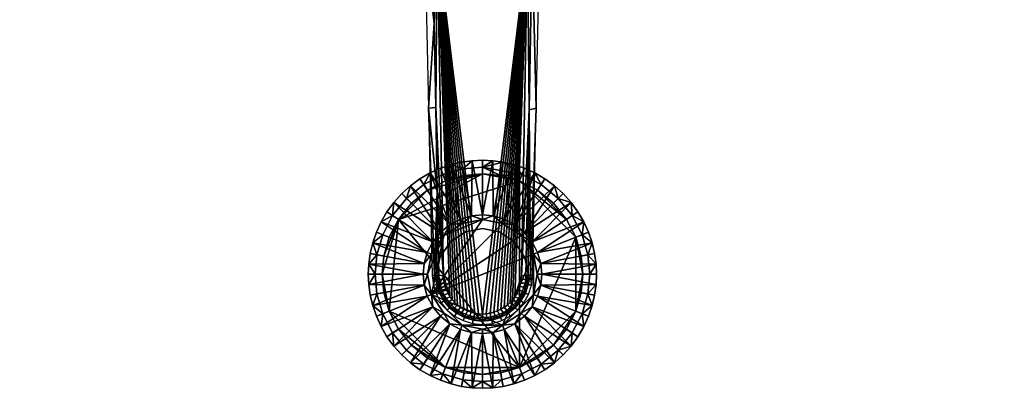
# Model space of a CAD drawing. Header units: millimetres. Extents: x -347 to 347, y -364 to 299.
# Tile 4 of 256: x -101 to 114, y -364 to -283. Entities that reach past the tile are written whole.
import ezdxf

# ---------------------------------------------------------------- set-up
doc = ezdxf.new("R2010")
doc.units = ezdxf.units.MM
doc.header["$MEASUREMENT"] = 0
doc.layers.add('nozky', color=250, linetype='Continuous')
doc.layers.add('podnoz', color=7, linetype='Continuous')

msp = doc.modelspace()

# ---------------------------------------------------------------- meshes
at = {"layer": 'nozky'}
mesh = msp.add_polyface(dxfattribs=at)
corners = [(8.1, -318.54), (-18.41, -326.96), (0, -317), (-12.04, -320.59), (-15.56, -323.44), (-8.1, -318.54), (-4, -317.37), (-8.1, -318.54), (-12.04, -320.59), (-12.86, -319.33, 1.5), (-8.65, -317.15, 1.5), (0, -317), (-4, -317.37), (-4.28, -315.89, 1.5), (0, -315.5, 1.5), (-15.56, -323.44), (-16.62, -322.38, 1.5), (-15.76, -319.59, 3), (-13.68, -318.08, 3), (-9.2, -315.76, 3), (-6.88, -314.96, 3), (-2.25, -314.1, 3), (0, -314, 3), (-11.48, -316.79, 3), (-19.67, -326.14, 1.5), (-19.41, -323.24, 3), (-17.68, -321.32, 3), (-4.55, -314.42, 3), (-19.41, -323.24, 3), (-20.92, -325.32, 3), (-20.92, -325.32, 8), (-19.41, -323.24, 8), (-15.76, -319.59, 3), (-17.68, -321.32, 3), (-17.68, -321.32, 8), (-15.76, -319.59, 8), (-11.48, -316.79, 3), (-13.68, -318.08, 3), (-13.68, -318.08, 8), (-11.48, -316.79, 8), (-6.88, -314.96, 3), (-9.2, -315.76, 3), (-9.2, -315.76, 8), (-6.88, -314.96, 8), (-2.25, -314.1, 3), (-4.55, -314.42, 3), (-4.55, -314.42, 8), (-2.25, -314.1, 8), (0, -314, 3), (0, -314, 8), (0, -326, 18), (2.25, -314.1, 8), (0, -314, 8), (-9.19, -329.81, 18), (-15.76, -319.59, 8), (-17.68, -321.32, 8), (-7.11, -328.12, 18), (-11.48, -316.79, 8), (-13.68, -318.08, 8), (-4.79, -326.91, 18), (-9.2, -315.76, 8), (-2.37, -326.22, 18), (-4.55, -314.42, 8), (-6.88, -314.96, 8), (-2.25, -314.1, 8), (-152.13, -163.88, 300), (-155.66, -164.56, 300), (-155.66, -164.56, 296), (-153.85, -164.4, 296), (-157.48, -164.36, 296), (-154.28, -164.47, 286.54), (-156.37, -164.53, 286.69), (-155.33, -164.56, 286.62), (-157.4, -164.37, 286.75)]
mesh.append_faces([[corners[k] for k in face] for face in [(0, 1, 2, 2), (2, 1, 3, 3), (3, 1, 4, 4), (2, 3, 5, 5), (2, 5, 6, 6), (7, 8, 9, 10), (11, 12, 13, 14), (12, 7, 10, 13), (8, 15, 16, 9), (9, 16, 17, 18), (13, 10, 19, 20), (14, 13, 21, 22), (10, 9, 23, 19), (16, 24, 25, 26), (16, 26, 17, 17), (9, 18, 23, 23), (13, 27, 21, 21), (13, 20, 27, 27), (28, 29, 30, 31), (32, 33, 34, 35), (36, 37, 38, 39), (37, 32, 35, 38), (40, 41, 42, 43), (44, 45, 46, 47), (48, 44, 47, 49), (45, 40, 43, 46), (41, 36, 39, 42), (33, 28, 31, 34), (50, 51, 52, 52), (53, 54, 55, 55), (56, 57, 58, 58), (59, 60, 57, 57), (58, 54, 56, 56), (53, 56, 54, 54), (56, 59, 57, 57), (61, 62, 63, 63), (61, 64, 62, 62), (61, 50, 64, 64), (50, 52, 64, 64), (59, 61, 63, 63), (63, 60, 59, 59), (65, 66, 67, 68), (66, 69, 67, 67), (67, 70, 68, 68), (69, 71, 67, 67), (67, 71, 72, 72), (72, 70, 67, 67), (69, 73, 71, 71)]])
mesh = msp.add_polyface(dxfattribs=at)
corners = [(8.1, -318.54), (0, -317), (4, -317.37), (12.04, -320.59), (18.41, -326.96), (0, -315.5, 1.5), (4, -317.37), (0, -317), (12.04, -320.59), (8.1, -318.54), (8.65, -317.15, 1.5), (12.86, -319.33, 1.5), (15.56, -323.44), (16.62, -322.38, 1.5), (4.55, -314.42, 3), (13.68, -318.08, 3), (15.76, -319.59, 3), (9.2, -315.76, 3), (11.48, -316.79, 3), (0, -314, 3), (2.25, -314.1, 3), (6.88, -314.96, 3), (17.68, -321.32, 3), (19.41, -323.24, 3), (2.25, -314.1, 3), (0, -314, 3), (0, -314, 8), (2.25, -314.1, 8), (6.88, -314.96, 3), (4.55, -314.42, 3), (4.55, -314.42, 8), (6.88, -314.96, 8), (11.48, -316.79, 3), (9.2, -315.76, 3), (9.2, -315.76, 8), (11.48, -316.79, 8), (15.76, -319.59, 3), (13.68, -318.08, 3), (13.68, -318.08, 8), (15.76, -319.59, 8), (19.41, -323.24, 3), (17.68, -321.32, 3), (17.68, -321.32, 8), (19.41, -323.24, 8), (2.37, -326.22, 18), (4.55, -314.42, 8), (2.25, -314.1, 8), (4.79, -326.91, 18), (9.2, -315.76, 8), (6.88, -314.96, 8), (11.48, -316.79, 8), (7.11, -328.12, 18), (15.76, -319.59, 8), (13.68, -318.08, 8), (9.19, -329.81, 18), (17.68, -321.32, 8), (0, -326, 18), (152.13, -163.88, 300), (153.85, -164.4, 296), (155.66, -164.56, 300), (155.66, -164.56, 296), (157.48, -164.36, 296), (152.13, -163.88, 296), (154.28, -164.47, 286.54), (153.24, -164.26, 286.45), (156.37, -164.53, 286.69), (157.4, -164.37, 286.75), (158.4, -164.11, 286.8), (155.33, -164.56, 286.62)]
mesh.append_faces([[corners[k] for k in face] for face in [(0, 1, 2, 2), (3, 4, 0, 0), (5, 6, 7, 7), (8, 9, 10, 11), (9, 6, 10, 10), (12, 8, 11, 13), (14, 10, 5, 5), (13, 11, 15, 16), (11, 10, 17, 18), (5, 10, 6, 6), (5, 19, 20, 20), (10, 14, 21, 21), (5, 20, 14, 14), (11, 18, 15, 15), (10, 21, 17, 17), (13, 22, 23, 23), (13, 16, 22, 22), (24, 25, 26, 27), (28, 29, 30, 31), (29, 24, 27, 30), (32, 33, 34, 35), (36, 37, 38, 39), (37, 32, 35, 38), (33, 28, 31, 34), (40, 41, 42, 43), (41, 36, 39, 42), (44, 45, 46, 46), (47, 48, 49, 49), (47, 50, 48, 48), (49, 45, 44, 44), (51, 52, 53, 53), (54, 55, 52, 52), (53, 50, 51, 51), (44, 47, 49, 49), (47, 51, 50, 50), (56, 44, 46, 46), (57, 58, 59, 59), (59, 60, 61, 61), (57, 62, 58, 58), (58, 60, 59, 59), (63, 60, 58, 58), (62, 64, 58, 58), (65, 61, 60, 60), (61, 66, 67, 67), (60, 68, 65, 65), (58, 64, 63, 63), (63, 68, 60, 60), (65, 66, 61, 61)]])
mesh = msp.add_polyface(dxfattribs=at)
corners = [(8.1, -359.46), (8.1, -318.54), (20.46, -330.9), (18.41, -326.96), (12.04, -320.59), (15.56, -323.44), (-18.41, -326.96), (21.63, -335), (22, -339), (8.49, -330.51, 55), (-11.16, -343.42, 55), (11.16, -334.58, 55), (4.42, -327.84, 55), (18.41, -326.96), (15.56, -323.44), (16.62, -322.38, 1.5), (19.67, -326.14, 1.5), (21.63, -335), (20.46, -330.9), (21.85, -330.35, 1.5), (23.11, -334.72, 1.5), (22.21, -327.52, 3), (24.9, -336.75, 3), (23.5, -339, 1.5), (24.04, -332.12, 3), (19.41, -323.24, 3), (20.92, -325.32, 3), (23.24, -329.8, 3), (24.58, -334.45, 3), (22.21, -327.52, 3), (20.92, -325.32, 3), (20.92, -325.32, 8), (22.21, -327.52, 8), (19.41, -323.24, 3), (19.41, -323.24, 8), (24.04, -332.12, 3), (23.24, -329.8, 3), (23.24, -329.8, 8), (24.04, -332.12, 8), (24.9, -336.75, 3), (24.58, -334.45, 3), (24.58, -334.45, 8), (24.9, -336.75, 8), (10.88, -331.89, 18), (20.92, -325.32, 8), (19.41, -323.24, 8), (22.21, -327.52, 8), (17.68, -321.32, 8), (9.19, -329.81, 18), (12.09, -334.21, 18), (24.04, -332.12, 8), (23.24, -329.8, 8), (12.78, -336.63, 18), (24.58, -334.45, 8), (24.9, -336.75, 8), (7.11, -328.12, 18), (15.76, -319.59, 8), (4.42, -327.84, 55), (4.79, -326.91, 18), (2.37, -326.22, 18), (8.49, -330.51, 55), (9.19, -329.81, 18), (7.11, -328.12, 18), (10.88, -331.89, 18), (11.16, -334.58, 55), (12.78, -336.63, 18), (12.09, -334.21, 18), (12, -339, 55), (0, -327, 55)]
mesh.append_faces([[corners[k] for k in face] for face in [(0, 1, 2, 2), (1, 3, 2, 2), (3, 4, 5, 5), (0, 6, 1, 1), (7, 8, 2, 2), (9, 10, 11, 11), (12, 10, 9, 9), (13, 14, 15, 16), (17, 18, 19, 20), (18, 13, 16, 19), (21, 19, 16, 16), (22, 23, 20, 20), (20, 19, 24, 24), (16, 15, 25, 25), (16, 26, 21, 21), (16, 25, 26, 26), (19, 27, 24, 24), (20, 28, 22, 22), (20, 24, 28, 28), (19, 21, 27, 27), (29, 30, 31, 32), (30, 33, 34, 31), (35, 36, 37, 38), (39, 40, 41, 42), (40, 35, 38, 41), (36, 29, 32, 37), (43, 44, 45, 45), (43, 46, 44, 44), (45, 47, 48, 48), (49, 50, 51, 51), (52, 53, 50, 50), (54, 53, 52, 52), (51, 46, 49, 49), (48, 43, 45, 45), (43, 49, 46, 46), (55, 48, 56, 56), (49, 52, 50, 50), (57, 58, 59, 59), (60, 61, 62, 62), (60, 63, 61, 61), (62, 58, 57, 57), (64, 65, 66, 66), (66, 63, 64, 64), (57, 60, 62, 62), (60, 64, 63, 63), (64, 67, 65, 65), (68, 57, 59, 59)]])
mesh = msp.add_polyface(dxfattribs=at)
corners = [(-21.63, -335), (-20.46, -330.9), (-18.41, -326.96), (-22, -339), (0, -327, 55), (-8.49, -330.51, 55), (-11.16, -343.42, 55), (-4.42, -327.84, 55), (4.42, -327.84, 55), (-11.16, -334.58, 55), (-12, -339, 55), (-20.46, -330.9), (-21.63, -335), (-23.11, -334.72, 1.5), (-21.85, -330.35, 1.5), (-15.56, -323.44), (-18.41, -326.96), (-19.67, -326.14, 1.5), (-16.62, -322.38, 1.5), (-22, -339), (-23.5, -339, 1.5), (-24.9, -336.75, 3), (-23.24, -329.8, 3), (-22.21, -327.52, 3), (-24.04, -332.12, 3), (-24.58, -334.45, 3), (-20.92, -325.32, 3), (-19.41, -323.24, 3), (-24.9, -336.75, 3), (-25, -339, 3), (-25, -339, 8), (-24.9, -336.75, 8), (-24.04, -332.12, 3), (-24.58, -334.45, 3), (-24.58, -334.45, 8), (-24.04, -332.12, 8), (-22.21, -327.52, 3), (-23.24, -329.8, 3), (-23.24, -329.8, 8), (-22.21, -327.52, 8), (-20.92, -325.32, 3), (-20.92, -325.32, 8), (-12.78, -336.63, 18), (-24.58, -334.45, 8), (-24.9, -336.75, 8), (-24.04, -332.12, 8), (-12.09, -334.21, 18), (-22.21, -327.52, 8), (-23.24, -329.8, 8), (-10.88, -331.89, 18), (-20.92, -325.32, 8), (-9.19, -329.81, 18), (-17.68, -321.32, 8), (-19.41, -323.24, 8), (-13, -339, 18), (0, -327, 55), (2.37, -326.22, 18), (0, -326, 18), (-11.16, -334.58, 55), (-12.09, -334.21, 18), (-12.78, -336.63, 18), (-10.88, -331.89, 18), (-8.49, -330.51, 55), (-7.11, -328.12, 18), (-9.19, -329.81, 18), (-4.42, -327.84, 55), (-4.79, -326.91, 18), (-2.37, -326.22, 18), (-12, -339, 55), (-13, -339, 18)]
mesh.append_faces([[corners[k] for k in face] for face in [(0, 1, 2, 2), (2, 3, 0, 0), (4, 5, 6, 6), (5, 4, 7, 7), (8, 4, 6, 6), (5, 9, 10, 10), (11, 12, 13, 14), (15, 16, 17, 18), (16, 11, 14, 17), (12, 19, 20, 13), (21, 13, 20, 20), (17, 14, 22, 23), (14, 13, 24, 24), (13, 25, 24, 24), (13, 21, 25, 25), (17, 26, 27, 27), (17, 23, 26, 26), (14, 24, 22, 22), (28, 29, 30, 31), (32, 33, 34, 35), (33, 28, 31, 34), (36, 37, 38, 39), (40, 36, 39, 41), (37, 32, 35, 38), (42, 43, 44, 44), (42, 45, 43, 43), (46, 47, 48, 48), (49, 50, 47, 47), (48, 45, 46, 46), (51, 52, 53, 53), (53, 50, 49, 49), (42, 46, 45, 45), (46, 49, 47, 47), (49, 51, 53, 53), (54, 42, 44, 44), (55, 56, 57, 57), (58, 59, 60, 60), (58, 61, 59, 59), (62, 63, 64, 64), (65, 66, 63, 63), (64, 61, 62, 62), (58, 62, 61, 61), (62, 65, 63, 63), (55, 57, 67, 67), (67, 65, 55, 55), (67, 66, 65, 65), (68, 58, 60, 69)]])
mesh = msp.add_polyface(dxfattribs=at)
corners = [(-18.41, -326.96), (8.1, -359.46), (-20.46, -347.1), (-21.63, -343), (-22, -339), (-11.16, -343.42, 55), (-8.49, -347.49, 55), (-4.42, -350.16, 55), (4.42, -350.16, 55), (11.16, -334.58, 55), (0, -351, 55), (-8.49, -330.51, 55), (-12, -339, 55), (-20.46, -347.1), (-18.41, -351.04), (-19.67, -351.86, 1.5), (-21.85, -347.65, 1.5), (-22, -339), (-21.63, -343), (-23.11, -343.28, 1.5), (-23.5, -339, 1.5), (-24.04, -345.88, 3), (-20.92, -352.68, 3), (-22.21, -350.48, 3), (-24.58, -343.55, 3), (-24.9, -341.25, 3), (-23.24, -348.2, 3), (-25, -339, 3), (-24.9, -336.75, 3), (-22.21, -350.48, 3), (-20.92, -352.68, 3), (-20.92, -352.68, 8), (-22.21, -350.48, 8), (-24.04, -345.88, 3), (-23.24, -348.2, 3), (-23.24, -348.2, 8), (-24.04, -345.88, 8), (-24.9, -341.25, 3), (-24.58, -343.55, 3), (-24.58, -343.55, 8), (-24.9, -341.25, 8), (-25, -339, 3), (-25, -339, 8), (-10.88, -346.11, 18), (-22.21, -350.48, 8), (-20.92, -352.68, 8), (-12.09, -343.79, 18), (-23.24, -348.2, 8), (-12.78, -341.37, 18), (-24.58, -343.55, 8), (-24.04, -345.88, 8), (-13, -339, 18), (-25, -339, 8), (-24.9, -341.25, 8), (-19.41, -354.76, 8), (-9.19, -348.19, 18), (-24.9, -336.75, 8), (-4.42, -350.16, 55), (-7.11, -349.88, 18), (-4.79, -351.09, 18), (-8.49, -347.49, 55), (-9.19, -348.19, 18), (-11.16, -343.42, 55), (-12.09, -343.79, 18), (-10.88, -346.11, 18), (-12, -339, 55), (-13, -339, 18), (-12.78, -341.37, 18), (-2.37, -351.78, 18), (0, -351, 55)]
mesh.append_faces([[corners[k] for k in face] for face in [(0, 1, 2, 2), (3, 4, 2, 2), (4, 0, 2, 2), (5, 6, 7, 7), (8, 5, 7, 7), (8, 9, 5, 5), (8, 7, 10, 10), (11, 12, 5, 5), (13, 14, 15, 16), (17, 18, 19, 20), (18, 13, 16, 19), (21, 19, 16, 16), (16, 15, 22, 23), (20, 19, 24, 25), (16, 26, 21, 21), (19, 21, 24, 24), (16, 23, 26, 26), (20, 27, 28, 28), (20, 25, 27, 27), (29, 30, 31, 32), (33, 34, 35, 36), (37, 38, 39, 40), (38, 33, 36, 39), (34, 29, 32, 35), (41, 37, 40, 42), (43, 44, 45, 45), (46, 47, 44, 44), (48, 49, 50, 50), (51, 52, 53, 53), (53, 49, 48, 48), (50, 47, 46, 46), (45, 54, 43, 43), (55, 43, 54, 54), (46, 48, 50, 50), (48, 51, 53, 53), (43, 46, 44, 44), (56, 52, 51, 51), (57, 58, 59, 59), (60, 61, 58, 58), (62, 63, 64, 64), (65, 66, 67, 67), (67, 63, 62, 62), (64, 61, 60, 60), (59, 68, 57, 57), (69, 57, 68, 68), (60, 62, 64, 64), (62, 65, 67, 67), (57, 60, 58, 58)]])
mesh = msp.add_polyface(dxfattribs=at)
corners = [(20.46, -347.1), (22, -339), (21.63, -343), (20.46, -330.9), (8.1, -359.46), (4.42, -350.16, 55), (8.49, -347.49, 55), (11.16, -343.42, 55), (11.16, -334.58, 55), (12, -339, 55), (21.63, -343), (22, -339), (23.5, -339, 1.5), (23.11, -343.28, 1.5), (18.41, -351.04), (20.46, -347.1), (21.85, -347.65, 1.5), (19.67, -351.86, 1.5), (21.63, -335), (23.11, -334.72, 1.5), (24.04, -345.88, 3), (22.21, -350.48, 3), (20.92, -352.68, 3), (25, -339, 3), (24.9, -341.25, 3), (24.58, -343.55, 3), (23.24, -348.2, 3), (24.9, -336.75, 3), (24.9, -341.25, 3), (25, -339, 3), (25, -339, 8), (24.9, -341.25, 8), (24.04, -345.88, 3), (24.58, -343.55, 3), (24.58, -343.55, 8), (24.04, -345.88, 8), (22.21, -350.48, 3), (23.24, -348.2, 3), (23.24, -348.2, 8), (22.21, -350.48, 8), (24.9, -336.75, 3), (24.9, -336.75, 8), (13, -339, 18), (25, -339, 8), (24.9, -336.75, 8), (24.9, -341.25, 8), (12.78, -341.37, 18), (24.04, -345.88, 8), (24.58, -343.55, 8), (12.09, -343.79, 18), (23.24, -348.2, 8), (10.88, -346.11, 18), (20.92, -352.68, 8), (22.21, -350.48, 8), (12.78, -336.63, 18), (9.19, -348.19, 18), (19.41, -354.76, 8), (12, -339, 55), (13, -339, 18), (12.78, -336.63, 18), (11.16, -343.42, 55), (12.09, -343.79, 18), (12.78, -341.37, 18), (10.88, -346.11, 18), (8.49, -347.49, 55), (7.11, -349.88, 18), (9.19, -348.19, 18), (4.42, -350.16, 55), (4.79, -351.09, 18), (2.37, -351.78, 18), (0, -351, 55)]
mesh.append_faces([[corners[k] for k in face] for face in [(0, 1, 2, 2), (3, 0, 4, 4), (1, 0, 3, 3), (5, 6, 7, 7), (7, 8, 5, 5), (9, 8, 7, 7), (10, 11, 12, 13), (14, 15, 16, 17), (15, 10, 13, 16), (11, 18, 19, 12), (20, 16, 13, 13), (17, 16, 21, 22), (13, 12, 23, 24), (13, 25, 20, 20), (13, 24, 25, 25), (16, 26, 21, 21), (16, 20, 26, 26), (12, 27, 23, 23), (28, 29, 30, 31), (32, 33, 34, 35), (33, 28, 31, 34), (36, 37, 38, 39), (37, 32, 35, 38), (29, 40, 41, 30), (42, 43, 44, 44), (42, 45, 43, 43), (46, 47, 48, 48), (49, 50, 47, 47), (51, 52, 53, 53), (53, 50, 49, 49), (48, 45, 46, 46), (54, 42, 44, 44), (42, 46, 45, 45), (49, 51, 53, 53), (51, 55, 56, 56), (46, 49, 47, 47), (57, 58, 59, 59), (60, 61, 62, 62), (60, 63, 61, 61), (62, 58, 57, 57), (64, 65, 66, 66), (67, 68, 65, 65), (69, 68, 67, 67), (66, 63, 64, 64), (57, 60, 62, 62), (60, 64, 63, 63), (67, 70, 69, 69), (64, 67, 65, 65)]])
mesh = msp.add_polyface(dxfattribs=at)
corners = [(-8.1, -359.46), (0, -361), (-4, -360.63), (-12.04, -357.41), (-15.56, -354.56), (8.1, -359.46), (-18.41, -351.04), (-20.46, -347.1), (-8.1, -359.46), (-4, -360.63), (-4.28, -362.11, 1.5), (-8.65, -360.85, 1.5), (-15.56, -354.56), (-12.04, -357.41), (-12.86, -358.67, 1.5), (-16.62, -355.62, 1.5), (-18.41, -351.04), (-19.67, -351.86, 1.5), (0, -362.5, 1.5), (0, -361), (-2.25, -363.9, 3), (-11.48, -361.21, 3), (-13.68, -359.92, 3), (-4.55, -363.58, 3), (-6.88, -363.04, 3), (-17.68, -356.68, 3), (-19.41, -354.76, 3), (-15.76, -358.41, 3), (0, -364, 3), (-9.2, -362.24, 3), (-20.92, -352.68, 3), (2.25, -363.9, 3), (-2.25, -363.9, 3), (0, -364, 3), (0, -364, 8), (-2.25, -363.9, 8), (-6.88, -363.04, 3), (-4.55, -363.58, 3), (-4.55, -363.58, 8), (-6.88, -363.04, 8), (-11.48, -361.21, 3), (-9.2, -362.24, 3), (-9.2, -362.24, 8), (-11.48, -361.21, 8), (-15.76, -358.41, 3), (-13.68, -359.92, 3), (-13.68, -359.92, 8), (-15.76, -358.41, 8), (-19.41, -354.76, 3), (-17.68, -356.68, 3), (-17.68, -356.68, 8), (-19.41, -354.76, 8), (-20.92, -352.68, 3), (-20.92, -352.68, 8), (-2.37, -351.78, 18), (-4.55, -363.58, 8), (-2.25, -363.9, 8), (-6.88, -363.04, 8), (0, -364, 8), (0, -352, 18), (-4.79, -351.09, 18), (-11.48, -361.21, 8), (-9.2, -362.24, 8), (-7.11, -349.88, 18), (-13.68, -359.92, 8), (-9.19, -348.19, 18), (-17.68, -356.68, 8), (-15.76, -358.41, 8), (-19.41, -354.76, 8), (0, -351, 55), (-2.37, -351.78, 18), (0, -352, 18)]
mesh.append_faces([[corners[k] for k in face] for face in [(0, 1, 2, 2), (0, 3, 4, 4), (0, 5, 1, 1), (6, 0, 4, 4), (7, 0, 6, 6), (5, 0, 7, 7), (8, 9, 10, 11), (12, 13, 14, 15), (13, 8, 11, 14), (16, 12, 15, 17), (18, 10, 9, 19), (20, 10, 18, 18), (14, 11, 21, 22), (11, 10, 23, 24), (17, 15, 25, 26), (15, 14, 27, 25), (18, 28, 20, 20), (10, 20, 23, 23), (11, 29, 21, 21), (14, 22, 27, 27), (11, 24, 29, 29), (17, 26, 30, 30), (18, 31, 28, 28), (32, 33, 34, 35), (36, 37, 38, 39), (37, 32, 35, 38), (40, 41, 42, 43), (44, 45, 46, 47), (45, 40, 43, 46), (41, 36, 39, 42), (48, 49, 50, 51), (52, 48, 51, 53), (49, 44, 47, 50), (54, 55, 56, 56), (54, 57, 55, 55), (56, 58, 59, 59), (60, 61, 62, 62), (63, 64, 61, 61), (65, 66, 67, 67), (65, 68, 66, 66), (67, 64, 63, 63), (62, 57, 60, 60), (59, 54, 56, 56), (54, 60, 57, 57), (63, 65, 67, 67), (60, 63, 61, 61), (69, 70, 71, 71)]])
mesh = msp.add_polyface(dxfattribs=at)
corners = [(8.1, -359.46), (15.56, -354.56), (12.04, -357.41), (4, -360.63), (0, -361), (20.46, -347.1), (18.41, -351.04), (12.04, -357.41), (15.56, -354.56), (16.62, -355.62, 1.5), (12.86, -358.67, 1.5), (4, -360.63), (8.1, -359.46), (8.65, -360.85, 1.5), (4.28, -362.11, 1.5), (18.41, -351.04), (19.67, -351.86, 1.5), (15.76, -358.41, 3), (0, -361), (0, -362.5, 1.5), (6.88, -363.04, 3), (4.55, -363.58, 3), (11.48, -361.21, 3), (9.2, -362.24, 3), (19.41, -354.76, 3), (2.25, -363.9, 3), (20.92, -352.68, 3), (17.68, -356.68, 3), (13.68, -359.92, 3), (19.41, -354.76, 3), (20.92, -352.68, 3), (20.92, -352.68, 8), (19.41, -354.76, 8), (22.21, -350.48, 3), (22.21, -350.48, 8), (15.76, -358.41, 3), (17.68, -356.68, 3), (17.68, -356.68, 8), (15.76, -358.41, 8), (11.48, -361.21, 3), (13.68, -359.92, 3), (13.68, -359.92, 8), (11.48, -361.21, 8), (6.88, -363.04, 3), (9.2, -362.24, 3), (9.2, -362.24, 8), (6.88, -363.04, 8), (2.25, -363.9, 3), (4.55, -363.58, 3), (4.55, -363.58, 8), (2.25, -363.9, 8), (0, -364, 3), (0, -364, 8), (10.88, -346.11, 18), (19.41, -354.76, 8), (20.92, -352.68, 8), (9.19, -348.19, 18), (15.76, -358.41, 8), (17.68, -356.68, 8), (7.11, -349.88, 18), (13.68, -359.92, 8), (4.79, -351.09, 18), (9.2, -362.24, 8), (11.48, -361.21, 8), (6.88, -363.04, 8), (2.37, -351.78, 18), (2.25, -363.9, 8), (4.55, -363.58, 8), (0, -352, 18), (0, -364, 8), (0, -351, 55), (0, -352, 18), (2.37, -351.78, 18)]
mesh.append_faces([[corners[k] for k in face] for face in [(0, 1, 2, 2), (3, 4, 0, 0), (5, 1, 0, 0), (5, 6, 1, 1), (7, 8, 9, 10), (11, 12, 13, 14), (12, 7, 10, 13), (8, 15, 16, 9), (17, 10, 9, 9), (18, 11, 14, 19), (14, 13, 20, 21), (13, 10, 22, 23), (9, 16, 24, 24), (19, 14, 25, 25), (16, 26, 24, 24), (9, 27, 17, 17), (10, 28, 22, 22), (10, 17, 28, 28), (13, 23, 20, 20), (14, 21, 25, 25), (9, 24, 27, 27), (29, 30, 31, 32), (30, 33, 34, 31), (35, 36, 37, 38), (39, 40, 41, 42), (40, 35, 38, 41), (43, 44, 45, 46), (47, 48, 49, 50), (48, 43, 46, 49), (44, 39, 42, 45), (36, 29, 32, 37), (51, 47, 50, 52), (53, 54, 55, 55), (56, 57, 58, 58), (59, 60, 57, 57), (61, 62, 63, 63), (61, 64, 62, 62), (63, 60, 59, 59), (65, 66, 67, 67), (68, 69, 66, 66), (67, 64, 65, 65), (58, 54, 56, 56), (59, 61, 63, 63), (61, 65, 64, 64), (65, 68, 66, 66), (56, 59, 57, 57), (70, 71, 72, 72)]])
at = {"layer": 'podnoz'}
mesh = msp.add_polyface(dxfattribs=at)
corners = [(-7.21, -24.56, 145.84), (-14, -45.11, 142.33), (-13.31, -81.91, 136.52), (-12.28, -137.08, 127.65), (-1.46, -25.55, 145.84), (-4.37, -25.22, 145.84), (-9.9, -265.78, 106.81), (-11.26, -192.24, 118.73), (-7.11, -343.91, 94.14), (-8.55, -339.31, 94.88), (-6.62, -344.56, 94.04), (-6.08, -345.17, 93.94), (-5.46, -345.74, 93.85), (-4.78, -346.24, 93.77), (-4.06, -346.67, 93.7), (-3.29, -347.03, 93.64), (-2.5, -347.32, 93.6), (-1.68, -347.53, 93.56), (-0.84, -347.66, 93.54), (0, -347.71, 93.53), (1.46, -25.55, 145.84), (-8.55, -339.31, 94.88), (-10.22, -302.41, 99.9), (-9.88, -320.79, 96.92), (-9.9, -265.78, 106.81), (-10.56, -284.03, 102.89), (-11.23, -247.26, 108.85), (-10.9, -265.64, 105.87), (-11.57, -228.87, 111.83), (-11.26, -192.24, 118.73), (-11.91, -210.49, 114.81), (-12.76, -164.53, 122.25), (-12.25, -192.11, 117.79), (-13.26, -136.95, 126.71), (-12.28, -137.08, 127.65), (-13.77, -109.37, 131.16), (-14.28, -81.78, 135.59), (-13.31, -81.91, 136.52), (-14.62, -63.39, 138.51), (-14.96, -44.98, 141.39), (-14, -45.11, 142.33), (-14.28, -81.78, 135.59), (-14.62, -63.39, 138.51), (-16.56, -45.83, 110.05), (-14.96, -44.98, 141.39), (-15.76, -45.41, 125.72), (-16.57, -82.88, 90.37), (-13.77, -109.37, 131.16), (-15.77, -119.51, 86.26), (-13.26, -136.95, 126.71), (-12.25, -192.11, 117.79), (-12.76, -164.53, 122.25), (-14.18, -192.76, 77.97), (-11.91, -210.49, 114.81), (-11.57, -228.87, 111.83), (-12.59, -266, 69.65), (-11.23, -247.26, 108.85), (-10.9, -265.64, 105.87), (-17.36, -46.25, 94.37), (-10.56, -284.03, 102.89), (-11.79, -302.62, 65.49), (-10.22, -302.41, 99.9), (-9.88, -320.79, 96.92), (-10.51, -339.22, 72.19), (-11, -339.24, 61.32)]
mesh.append_faces([[corners[k] for k in face] for face in [(0, 1, 2, 2), (3, 4, 5, 5), (5, 2, 3, 3), (6, 4, 7, 7), (7, 4, 3, 3), (8, 6, 9, 9), (10, 6, 8, 8), (6, 10, 11, 11), (11, 12, 6, 6), (6, 12, 13, 13), (13, 14, 6, 6), (15, 6, 14, 14), (6, 15, 16, 16), (6, 16, 17, 17), (17, 18, 6, 6), (18, 19, 6, 6), (20, 4, 6, 6), (21, 22, 23, 23), (22, 24, 25, 25), (24, 22, 21, 21), (26, 27, 24, 24), (25, 24, 27, 27), (24, 28, 26, 26), (28, 29, 30, 30), (29, 28, 24, 24), (31, 32, 29, 29), (30, 29, 32, 32), (33, 31, 34, 34), (29, 34, 31, 31), (35, 33, 34, 34), (36, 35, 37, 37), (34, 37, 35, 35), (38, 36, 37, 37), (39, 38, 40, 40), (37, 40, 38, 38), (41, 42, 43, 43), (44, 45, 42, 42), (46, 47, 41, 41), (45, 43, 42, 42), (48, 49, 47, 47), (50, 51, 52, 52), (49, 48, 51, 51), (50, 52, 53, 53), (54, 53, 52, 52), (54, 55, 56, 56), (57, 56, 55, 55), (43, 46, 41, 41), (47, 46, 48, 48), (58, 46, 43, 43), (51, 48, 52, 52), (57, 55, 59, 59), (52, 55, 54, 54), (60, 59, 55, 55), (61, 60, 62, 62), (60, 63, 62, 62), (60, 64, 63, 63), (60, 61, 59, 59)]])
mesh = msp.add_polyface(dxfattribs=at)
corners = [(4.37, -25.22, 145.84), (1.46, -25.55, 145.84), (12.96, -100.71, 133.51), (14, -45.11, 142.33), (12.09, -147.55, 125.96), (4.78, -346.24, 93.77), (5.46, -345.74, 93.85), (9.88, -266.84, 106.64), (6.62, -344.56, 94.04), (6.08, -345.17, 93.94), (4.06, -346.67, 93.7), (0.84, -347.66, 93.54), (1.68, -347.53, 93.56), (3.29, -347.03, 93.64), (2.5, -347.32, 93.6), (0, -347.71, 93.53), (7.11, -343.91, 94.14), (8.55, -339.31, 94.88), (-9.9, -265.78, 106.81), (11.22, -194.37, 118.38), (8.55, -339.31, 94.88), (9.54, -339.18, 93.94), (10.21, -302.94, 99.82), (9.88, -266.84, 106.64), (10.88, -266.71, 105.7), (11.54, -230.47, 111.57), (11.22, -194.37, 118.38), (12.21, -194.24, 117.44), (12.64, -170.83, 121.24), (12.09, -147.55, 125.96), (13.07, -147.41, 125.02), (12.96, -100.71, 133.51), (13.5, -124, 128.8), (13.93, -100.58, 132.57), (14, -45.11, 142.33), (14.45, -72.79, 137.02), (14.96, -44.98, 141.39), (10.51, -339.22, 72.19), (11, -339.24, 61.32), (11.79, -302.62, 65.49), (10.88, -266.71, 105.7), (12.59, -266, 69.65), (10.21, -302.94, 99.82), (11.54, -230.47, 111.57), (14.18, -192.76, 77.97), (15.77, -119.51, 86.26), (16.57, -82.88, 90.37), (13.93, -100.58, 132.57), (16.56, -45.83, 110.05), (14.45, -72.79, 137.02), (17.36, -46.25, 94.37), (15.76, -45.41, 125.72), (13.07, -147.41, 125.02), (12.21, -194.24, 117.44), (12.64, -170.83, 121.24), (13.5, -124, 128.8), (14.96, -44.98, 141.39), (10.03, -339.2, 83.07), (9.54, -339.18, 93.94), (15.03, -43.62, 141.61), (14.09, -43.67, 142.55), (17.66, -43.5, 94.65), (15.03, -43.62, 141.61)]
mesh.append_faces([[corners[k] for k in face] for face in [(0, 1, 2, 2), (0, 2, 3, 3), (4, 2, 1, 1), (5, 6, 7, 7), (8, 7, 9, 9), (9, 7, 6, 6), (10, 5, 7, 7), (7, 11, 12, 12), (13, 7, 14, 14), (12, 14, 7, 7), (7, 13, 10, 10), (15, 11, 7, 7), (16, 17, 7, 7), (7, 18, 15, 15), (1, 19, 4, 4), (8, 16, 7, 7), (7, 19, 1, 1), (1, 18, 7, 7), (20, 21, 22, 22), (23, 24, 25, 25), (23, 22, 24, 24), (23, 20, 22, 22), (26, 23, 25, 27), (28, 26, 27, 27), (29, 28, 30, 30), (31, 32, 33, 33), (29, 30, 32, 32), (31, 29, 32, 32), (34, 35, 36, 36), (31, 35, 34, 34), (31, 33, 35, 35), (26, 28, 29, 29), (37, 38, 39, 39), (40, 39, 41, 41), (39, 42, 37, 37), (43, 41, 44, 44), (45, 46, 47, 47), (46, 48, 49, 49), (46, 50, 48, 48), (48, 51, 49, 49), (44, 45, 52, 52), (39, 40, 42, 42), (43, 44, 53, 53), (43, 40, 41, 41), (44, 54, 53, 53), (52, 45, 55, 55), (54, 44, 52, 52), (49, 51, 56, 56), (47, 46, 49, 49), (55, 45, 47, 47), (57, 42, 58, 58), (34, 36, 59, 59), (34, 59, 60, 60), (50, 61, 48, 48), (61, 62, 56, 56), (61, 51, 48, 48), (61, 56, 51, 51)]])
mesh = msp.add_polyface(dxfattribs=at)
corners = [(8.36, -340.92, 94.62), (8.49, -340.12, 94.75), (8.55, -339.31, 94.88), (7.53, -343.21, 94.25), (7.11, -343.91, 94.14), (7.88, -342.47, 94.37), (8.16, -341.71, 94.49), (0, -347.71, 93.53), (-0.84, -347.66, 93.54), (-0.94, -348.5, 92.6), (0, -348.55, 92.59), (0.94, -348.5, 92.6), (0.84, -347.66, 93.54), (1.87, -348.35, 92.62), (2.79, -348.12, 92.65), (2.5, -347.32, 93.6), (1.68, -347.53, 93.56), (3.67, -347.8, 92.7), (4.53, -347.39, 92.76), (4.06, -346.67, 93.7), (3.29, -347.03, 93.64), (5.33, -346.91, 92.83), (6.09, -346.35, 92.91), (5.46, -345.74, 93.85), (4.78, -346.24, 93.77), (6.78, -345.72, 93), (7.39, -345.04, 93.09), (6.62, -344.56, 94.04), (6.08, -345.17, 93.94), (7.93, -344.31, 93.2), (8.4, -343.53, 93.31), (7.53, -343.21, 94.25), (7.11, -343.91, 94.14), (8.79, -342.7, 93.43), (9.1, -341.85, 93.55), (8.16, -341.71, 94.49), (7.88, -342.47, 94.37), (9.33, -340.97, 93.68), (9.48, -340.08, 93.81), (8.49, -340.12, 94.75), (8.36, -340.92, 94.62), (9.54, -339.18, 93.94), (8.55, -339.31, 94.88), (2.05, -349.06, 76.38), (0, -349.27, 76.35), (0, -350, 60.11), (2.19, -349.78, 60.14), (3.96, -348.48, 76.46), (4.24, -349.16, 60.21), (5.69, -347.55, 76.58), (6.09, -348.16, 60.32), (7.2, -346.32, 76.74), (7.71, -346.85, 60.46), (8.45, -344.83, 76.94), (9.05, -345.26, 60.64), (9.41, -343.12, 77.17), (10.07, -343.43, 60.85), (10.02, -341.23, 77.42), (10.73, -341.41, 61.07), (0.94, -348.5, 92.6), (4.53, -347.39, 92.76), (6.09, -346.35, 92.91), (10.51, -339.22, 72.19), (11, -339.24, 61.32), (7.39, -345.04, 93.09), (9.1, -341.85, 93.55), (9.33, -340.97, 93.68), (9.48, -340.08, 93.81), (10.03, -339.2, 83.07), (9.54, -339.18, 93.94), (8.4, -343.53, 93.31), (2.79, -348.12, 92.65), (6.78, -345.72, 93), (7.93, -344.31, 93.2), (8.79, -342.7, 93.43), (1.87, -348.35, 92.62), (3.67, -347.8, 92.7), (5.33, -346.91, 92.83), (0, -348.55, 92.59), (10.21, -302.94, 99.82)]
mesh.append_faces([[corners[k] for k in face] for face in [(0, 1, 2, 2), (3, 2, 4, 4), (5, 6, 2, 2), (2, 3, 5, 5), (0, 2, 6, 6), (7, 8, 9, 10), (10, 11, 12, 7), (13, 14, 15, 16), (11, 13, 16, 12), (17, 18, 19, 20), (21, 22, 23, 24), (18, 21, 24, 19), (17, 20, 15, 14), (25, 26, 27, 28), (29, 30, 31, 32), (26, 29, 32, 27), (33, 34, 35, 36), (37, 38, 39, 40), (34, 37, 40, 35), (30, 33, 36, 31), (25, 28, 23, 22), (41, 42, 39, 38), (43, 44, 45, 46), (47, 43, 46, 48), (49, 47, 48, 50), (51, 49, 50, 52), (53, 51, 52, 54), (55, 53, 54, 56), (57, 55, 56, 58), (59, 44, 43, 43), (47, 49, 60, 60), (49, 51, 61, 61), (62, 58, 63, 63), (62, 57, 58, 58), (64, 51, 53, 53), (55, 57, 65, 65), (65, 57, 66, 66), (67, 68, 69, 69), (57, 68, 67, 67), (67, 66, 57, 57), (53, 55, 70, 70), (62, 68, 57, 57), (43, 47, 71, 71), (64, 72, 51, 51), (53, 73, 64, 64), (74, 55, 65, 65), (70, 55, 74, 74), (53, 70, 73, 73), (72, 61, 51, 51), (43, 71, 75, 75), (71, 47, 76, 76), (61, 77, 49, 49), (77, 60, 49, 49), (76, 47, 60, 60), (43, 75, 59, 59), (44, 59, 78, 78), (79, 68, 62, 62)]])
mesh = msp.add_polyface(dxfattribs=at)
corners = [(-7.11, -343.91, 94.14), (-8.55, -339.31, 94.88), (-7.53, -343.21, 94.25), (-8.36, -340.92, 94.62), (-8.49, -340.12, 94.75), (-8.16, -341.71, 94.49), (-7.88, -342.47, 94.37), (-9.54, -339.18, 93.94), (-9.48, -340.08, 93.81), (-8.49, -340.12, 94.75), (-8.55, -339.31, 94.88), (-9.33, -340.97, 93.68), (-9.1, -341.85, 93.55), (-8.16, -341.71, 94.49), (-8.36, -340.92, 94.62), (-8.79, -342.7, 93.43), (-8.4, -343.53, 93.31), (-7.53, -343.21, 94.25), (-7.88, -342.47, 94.37), (-7.93, -344.31, 93.2), (-7.39, -345.04, 93.09), (-6.62, -344.56, 94.04), (-7.11, -343.91, 94.14), (-6.78, -345.72, 93), (-6.09, -346.35, 92.91), (-5.46, -345.74, 93.85), (-6.08, -345.17, 93.94), (-5.33, -346.91, 92.83), (-4.53, -347.39, 92.76), (-4.06, -346.67, 93.7), (-4.78, -346.24, 93.77), (-3.67, -347.8, 92.7), (-2.79, -348.12, 92.65), (-2.5, -347.32, 93.6), (-3.29, -347.03, 93.64), (-1.87, -348.35, 92.62), (-0.94, -348.5, 92.6), (-0.84, -347.66, 93.54), (-1.68, -347.53, 93.56), (-9.41, -343.12, 77.17), (-10.02, -341.23, 77.42), (-10.73, -341.41, 61.07), (-10.07, -343.43, 60.85), (-8.45, -344.83, 76.94), (-9.05, -345.26, 60.64), (-7.2, -346.32, 76.74), (-7.71, -346.85, 60.46), (-5.69, -347.55, 76.58), (-6.09, -348.16, 60.32), (-3.96, -348.48, 76.46), (-4.24, -349.16, 60.21), (-2.05, -349.06, 76.38), (-2.19, -349.78, 60.14), (0, -349.27, 76.35), (0, -350, 60.11), (-10.51, -339.22, 72.19), (-11, -339.24, 61.32), (-9.1, -341.85, 93.55), (-7.39, -345.04, 93.09), (-8.4, -343.53, 93.31), (-10.03, -339.2, 83.07), (-9.48, -340.08, 93.81), (-9.54, -339.18, 93.94), (-6.09, -346.35, 92.91), (-4.53, -347.39, 92.76), (-0.94, -348.5, 92.6), (-2.79, -348.12, 92.65), (-9.33, -340.97, 93.68), (-8.79, -342.7, 93.43), (-7.93, -344.31, 93.2), (-6.78, -345.72, 93), (-5.33, -346.91, 92.83), (-3.67, -347.8, 92.7), (-1.87, -348.35, 92.62), (0, -348.55, 92.59), (-9.88, -320.79, 96.92), (-9.88, -320.79, 96.92)]
mesh.append_faces([[corners[k] for k in face] for face in [(0, 1, 2, 2), (3, 1, 4, 4), (1, 3, 5, 5), (5, 6, 1, 1), (6, 2, 1, 1), (7, 8, 9, 10), (11, 12, 13, 14), (8, 11, 14, 9), (15, 16, 17, 18), (19, 20, 21, 22), (16, 19, 22, 17), (12, 15, 18, 13), (23, 24, 25, 26), (27, 28, 29, 30), (24, 27, 30, 25), (31, 32, 33, 34), (35, 36, 37, 38), (32, 35, 38, 33), (28, 31, 34, 29), (20, 23, 26, 21), (39, 40, 41, 42), (43, 39, 42, 44), (45, 43, 44, 46), (47, 45, 46, 48), (49, 47, 48, 50), (51, 49, 50, 52), (53, 51, 52, 54), (41, 55, 56, 56), (40, 55, 41, 41), (40, 39, 57, 57), (43, 45, 58, 58), (59, 39, 43, 43), (40, 60, 55, 55), (61, 62, 60, 60), (47, 63, 45, 45), (47, 49, 64, 64), (51, 53, 65, 65), (66, 49, 51, 51), (60, 40, 61, 61), (61, 40, 67, 67), (39, 68, 57, 57), (39, 59, 68, 68), (69, 43, 58, 58), (70, 58, 45, 45), (43, 69, 59, 59), (45, 63, 70, 70), (71, 47, 64, 64), (64, 49, 72, 72), (73, 66, 51, 51), (51, 65, 73, 73), (72, 49, 66, 66), (47, 71, 63, 63), (53, 74, 65, 65), (40, 57, 67, 67), (75, 7, 10, 10), (62, 76, 60, 60), (60, 76, 55, 55)]])
mesh = msp.add_polyface(dxfattribs=at)
corners = [(-3.68, -329.7, 64), (0, -329, 64), (0, -329, 56), (-3.68, -329.7, 56), (-7.07, -331.93, 64), (-7.07, -331.93, 56), (-9.3, -335.32, 64), (-9.3, -335.32, 56), (-10, -339, 64), (-10, -339, 56), (-9.3, -342.68, 64), (-9.3, -342.68, 56), (-7.07, -346.07, 64), (-7.07, -346.07, 56), (-3.68, -348.3, 64), (-3.68, -348.3, 56), (0, -349, 64), (0, -349, 56), (3.68, -348.3, 64), (3.68, -348.3, 56), (7.07, -346.07, 64), (7.07, -346.07, 56), (9.3, -342.68, 64), (9.3, -342.68, 56), (10, -339, 64), (10, -339, 56), (9.3, -335.32, 64), (9.3, -335.32, 56), (7.07, -331.93, 64), (7.07, -331.93, 56), (3.68, -329.7, 64), (3.68, -329.7, 56)]
mesh.append_faces([[corners[k] for k in face] for face in [(0, 1, 2, 3), (4, 0, 3, 5), (6, 4, 5, 7), (8, 6, 7, 9), (10, 8, 9, 11), (12, 10, 11, 13), (14, 12, 13, 15), (16, 14, 15, 17), (18, 16, 17, 19), (20, 18, 19, 21), (22, 20, 21, 23), (24, 22, 23, 25), (26, 24, 25, 27), (28, 26, 27, 29), (30, 28, 29, 31), (1, 30, 31, 2)]])

doc.saveas('drawing.dxf')
